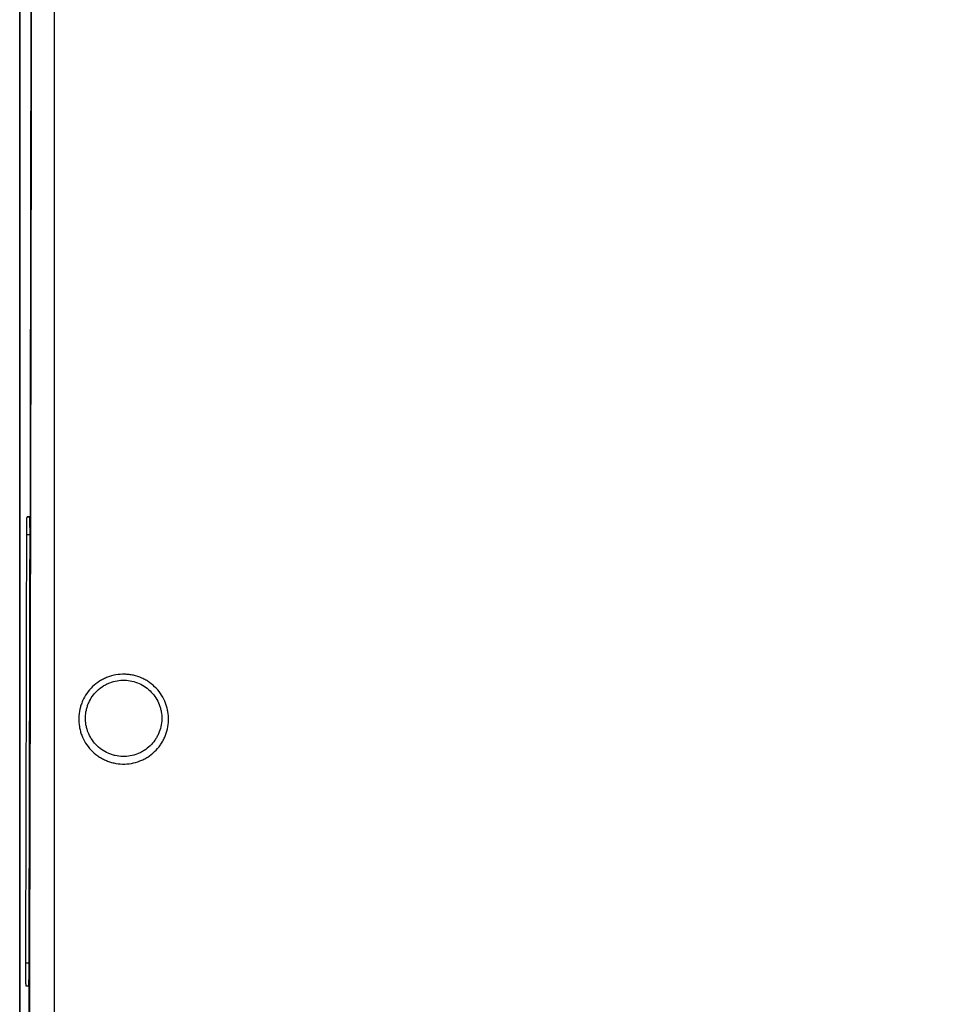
# Model space of a CAD drawing. Header units: millimetres. Extents: x -0.43 to 1.28, y -0.94 to 1.34.
# Tile 29 of 177: x 0.04 to 0.18, y -0.1 to 0.05. Entities that reach past the tile are written whole.
import ezdxf

# ---------------------------------------------------------------- set-up
doc = ezdxf.new("R2010")
doc.units = ezdxf.units.MM

msp = doc.modelspace()

# ---------------------------------------------------------------- linework, layer by layer
at = {"color": 7, "linetype": 'Continuous', "lineweight": 25}
for p, q in [((0.038109, -0.169036), (0.038109, 0.479964)), ((0.038127, 0.479947), (0.038127, -0.170018)), ((0.039216, -0.025036), (0.03955, -0.025036)), ((0.03941, -0.095036), (0.039075, -0.095036))]:
    msp.add_line(p, q, dxfattribs=at)
at = {"color": 250, "linetype": 'Continuous', "lineweight": 25}
for p, q in [((0.039551, -0.025042), (0.039216, -0.025036)), ((0.039601, -0.027701), (0.039164, -0.0277)), ((0.039463, -0.091619), (0.039023, -0.091618)), ((0.039412, -0.09503), (0.039075, -0.095036))]:
    msp.add_line(p, q, dxfattribs=at)
at = {"color": 7, "linetype": 'Continuous', "lineweight": 25}
msp.add_ellipse((-0.00158, 0.235308), major_axis=(0, 2.379), ratio=0.017455, start_param=4.554313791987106, end_param=4.651946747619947, dxfattribs=at)
for points in [[(0.0433098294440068, -0.1684803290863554), (0.043309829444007, -0.0811689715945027), (0.0433098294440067, 0.0067451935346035), (0.0433098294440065, 0.095176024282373)], [(0.0398873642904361, 0.0915294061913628), (0.0398053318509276, 0.0138869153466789), (0.0396573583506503, -0.0632689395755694), (0.0394431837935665, -0.1400737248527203)], [(0.0390229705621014, -0.0916182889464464), (0.0390751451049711, -0.0703505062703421), (0.0391222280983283, -0.0490417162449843), (0.0391642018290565, -0.0276999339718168)], [(0.039601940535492, -0.0283691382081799), (0.0395602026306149, -0.0497646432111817), (0.0395133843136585, -0.0711276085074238), (0.0394615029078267, -0.0924501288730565)]]:
    msp.add_open_spline(points, degree=3, dxfattribs=at)
for points, knots in [([(0.2028966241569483, -0.3640652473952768), (0.2028966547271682, -0.3640651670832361), (0.2028966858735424, -0.3640650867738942), (0.2028967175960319, -0.3640650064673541), (0.3469567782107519, 0.000627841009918), (0.0640693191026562, -0.7287830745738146), (0.2028966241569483, -0.3640652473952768)], [0, 0, 0, 0, 2.6424386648e-06, 2.6424386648e-06, 2.6424386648e-06, 2.9008513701e-06, 2.9008513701e-06, 2.9008513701e-06, 2.9008513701e-06]), ([(0.0391642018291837, -0.0276999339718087), (0.0391649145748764, -0.0273375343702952), (0.0391667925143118, -0.0269828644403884), (0.0391726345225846, -0.0263349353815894), (0.0391765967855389, -0.0260419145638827), (0.0391860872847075, -0.0255559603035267), (0.0391916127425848, -0.0253631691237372), (0.0392035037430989, -0.0251030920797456), (0.0392098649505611, -0.0250358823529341), (0.039216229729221, -0.0250358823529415)], [3.253810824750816, 3.253810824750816, 3.253810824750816, 3.253810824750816, 3.618455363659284, 3.618455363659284, 3.983099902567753, 3.983099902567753, 4.347744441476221, 4.347744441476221, 4.71238898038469, 4.71238898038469, 4.71238898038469, 4.71238898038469]), ([(0.0395499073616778, -0.0250358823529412), (0.0395572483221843, -0.025035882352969), (0.0395645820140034, -0.0251255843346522), (0.0395779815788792, -0.0254689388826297), (0.0395840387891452, -0.0257224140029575), (0.0395938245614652, -0.0263492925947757), (0.0395975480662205, -0.0267223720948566), (0.0396020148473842, -0.0275235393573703), (0.0396027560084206, -0.0279511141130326), (0.0396019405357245, -0.0283691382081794)], [4.71238898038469, 4.71238898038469, 4.71238898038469, 4.71238898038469, 5.132916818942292, 5.132916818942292, 5.553444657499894, 5.553444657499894, 5.973972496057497, 5.973972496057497, 6.394500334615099, 6.394500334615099, 6.394500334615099, 6.394500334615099]), ([(0.0487518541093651, -0.059812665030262), (0.0484478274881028, -0.0594918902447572), (0.0481759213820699, -0.0591406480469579), (0.0477111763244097, -0.0584016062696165), (0.0475165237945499, -0.0580126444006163), (0.047281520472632, -0.0573998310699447), (0.0472125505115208, -0.0571896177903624), (0.0470967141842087, -0.0567675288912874), (0.0470494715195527, -0.056554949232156), (0.046939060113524, -0.0559127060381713), (0.0469069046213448, -0.0554784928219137), (0.0469289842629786, -0.0545979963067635), (0.0469828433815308, -0.0541660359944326), (0.0471253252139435, -0.053530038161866), (0.047183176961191, -0.0533200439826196), (0.0473200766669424, -0.0529041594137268), (0.0473995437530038, -0.0526975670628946), (0.0476651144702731, -0.0520970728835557), (0.047879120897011, -0.0517182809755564), (0.0483804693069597, -0.0510034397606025), (0.0486708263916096, -0.0506655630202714), (0.0493025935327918, -0.0500621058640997), (0.0496459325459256, -0.0497927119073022), (0.0502030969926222, -0.0494382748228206), (0.0503963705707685, -0.0493283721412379), (0.0507886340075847, -0.049130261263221), (0.0509886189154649, -0.0490413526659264), (0.0515999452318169, -0.0488045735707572), (0.0520247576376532, -0.0486859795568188), (0.0528966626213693, -0.0485340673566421), (0.0533335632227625, -0.0485020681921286), (0.0539902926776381, -0.0485179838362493), (0.0542094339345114, -0.0485340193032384), (0.0546481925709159, -0.0485881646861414), (0.054867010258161, -0.0486263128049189), (0.0555097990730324, -0.0487712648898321), (0.0559248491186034, -0.0489087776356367), (0.0565271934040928, -0.0491764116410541), (0.0567254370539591, -0.049276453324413), (0.0571093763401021, -0.0494947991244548), (0.0572952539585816, -0.049613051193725), (0.0578347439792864, -0.0499948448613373), (0.0581701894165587, -0.0502863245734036), (0.0587698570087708, -0.0509199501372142), (0.0590375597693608, -0.0512642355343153), (0.059506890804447, -0.0520092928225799), (0.0597028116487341, -0.0524018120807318), (0.0599363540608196, -0.0530106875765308), (0.0600043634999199, -0.0532174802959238), (0.06012039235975, -0.0536388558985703), (0.0601685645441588, -0.0538546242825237), (0.0602799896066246, -0.0545022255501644), (0.0603113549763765, -0.0549355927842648), (0.0602899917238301, -0.0558055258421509), (0.0602357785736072, -0.0562461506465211), (0.0600451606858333, -0.0570963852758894), (0.0599094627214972, -0.0575091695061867), (0.0596445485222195, -0.0581096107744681), (0.0595453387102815, -0.0583075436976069), (0.0593298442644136, -0.0586892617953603), (0.0592133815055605, -0.0588737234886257), (0.0588383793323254, -0.0594083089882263), (0.058554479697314, -0.0597398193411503), (0.057915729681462, -0.0603507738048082), (0.05757097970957, -0.0606204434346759), (0.0570185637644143, -0.0609720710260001), (0.0568284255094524, -0.0610804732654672), (0.0564358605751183, -0.0612792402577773), (0.0562325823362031, -0.061369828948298), (0.0556171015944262, -0.0616083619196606), (0.0551958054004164, -0.0617255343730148), (0.0543314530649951, -0.061876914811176), (0.0538852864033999, -0.0619102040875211), (0.0530089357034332, -0.0618889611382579), (0.0525743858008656, -0.0618357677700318), (0.0519281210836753, -0.0616906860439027), (0.0517138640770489, -0.0616312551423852), (0.051296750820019, -0.0614931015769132), (0.0508885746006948, -0.0613351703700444), (0.0504979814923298, -0.0611383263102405), (0.050116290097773, -0.0609217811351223), (0.0499290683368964, -0.0608030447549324), (0.0493882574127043, -0.0604211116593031), (0.0490558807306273, -0.0601334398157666), (0.0487518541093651, -0.059812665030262)], [0, 0, 0, 0, 0.0312500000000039, 0.0312500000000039, 0.0625000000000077, 0.0625000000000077, 0.0781250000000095, 0.0781250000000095, 0.0937500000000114, 0.0937500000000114, 0.1250000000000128, 0.1250000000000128, 0.1562500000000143, 0.1562500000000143, 0.1718750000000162, 0.1718750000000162, 0.1875000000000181, 0.1875000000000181, 0.2187500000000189, 0.2187500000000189, 0.2500000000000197, 0.2500000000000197, 0.2812500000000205, 0.2812500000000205, 0.2968750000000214, 0.2968750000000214, 0.3125000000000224, 0.3125000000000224, 0.3437500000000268, 0.3437500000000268, 0.3750000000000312, 0.3750000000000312, 0.3906250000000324, 0.3906250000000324, 0.4062500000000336, 0.4062500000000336, 0.4375000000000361, 0.4375000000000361, 0.4531250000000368, 0.4531250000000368, 0.4687500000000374, 0.4687500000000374, 0.5000000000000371, 0.5000000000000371, 0.5312500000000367, 0.5312500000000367, 0.5625000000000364, 0.5625000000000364, 0.5781250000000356, 0.5781250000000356, 0.5937500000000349, 0.5937500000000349, 0.625000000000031, 0.625000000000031, 0.6562500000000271, 0.6562500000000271, 0.6875000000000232, 0.6875000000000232, 0.7031250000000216, 0.7031250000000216, 0.7187500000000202, 0.7187500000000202, 0.7500000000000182, 0.7500000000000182, 0.7812500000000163, 0.7812500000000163, 0.7968750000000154, 0.7968750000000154, 0.8125000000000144, 0.8125000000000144, 0.8437500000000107, 0.8437500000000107, 0.8750000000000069, 0.8750000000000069, 0.9062500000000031, 0.9062500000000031, 0.9218750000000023, 0.9218750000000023, 0.9375000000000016, 0.9531250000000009, 0.9531250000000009, 0.9687500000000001, 0.9687500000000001, 1, 1, 1, 1]), ([(0.049478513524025, -0.0590021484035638), (0.049737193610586, -0.0592748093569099), (0.0500199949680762, -0.0595193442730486), (0.0506337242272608, -0.0599523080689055), (0.0509608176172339, -0.0601374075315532), (0.0514708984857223, -0.0603636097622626), (0.0516446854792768, -0.0604307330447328), (0.051999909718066, -0.0605481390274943), (0.0521824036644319, -0.0605986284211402), (0.0527327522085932, -0.0607217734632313), (0.0531028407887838, -0.0607667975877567), (0.0538492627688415, -0.0607842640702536), (0.0542292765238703, -0.0607555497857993), (0.0549651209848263, -0.0606259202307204), (0.0553237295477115, -0.0605257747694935), (0.0558475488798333, -0.0603220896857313), (0.0560205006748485, -0.0602447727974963), (0.0563543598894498, -0.0600752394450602), (0.056516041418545, -0.0599828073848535), (0.056985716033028, -0.0596830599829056), (0.0572788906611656, -0.0594531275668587), (0.0578213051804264, -0.058933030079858), (0.0580623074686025, -0.0586509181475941), (0.0583805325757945, -0.058196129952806), (0.0584793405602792, -0.0580392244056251), (0.0586621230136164, -0.0577145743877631), (0.0587462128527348, -0.0575463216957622), (0.0589706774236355, -0.0570360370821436), (0.059085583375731, -0.056685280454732), (0.0592467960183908, -0.0559628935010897), (0.0592924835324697, -0.0555886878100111), (0.0593100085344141, -0.0548499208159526), (0.0592830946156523, -0.0544818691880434), (0.0591880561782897, -0.0539318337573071), (0.0591470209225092, -0.0537486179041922), (0.0590482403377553, -0.053390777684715), (0.0589903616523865, -0.0532151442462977), (0.058791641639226, -0.0526979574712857), (0.0586249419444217, -0.0523644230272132), (0.0582257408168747, -0.0517314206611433), (0.0579980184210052, -0.0514388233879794), (0.0574877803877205, -0.0509002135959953), (0.057202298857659, -0.0506523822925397), (0.0565900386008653, -0.050219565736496), (0.0562601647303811, -0.0500323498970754), (0.0555763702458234, -0.0497290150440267), (0.0552229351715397, -0.0496121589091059), (0.0544929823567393, -0.0494480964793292), (0.0541152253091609, -0.0494018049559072), (0.0533695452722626, -0.0493843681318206), (0.052997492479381, -0.049411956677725), (0.052255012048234, -0.0495420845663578), (0.0518935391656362, -0.049643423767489), (0.051373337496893, -0.049845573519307), (0.0512031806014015, -0.0499214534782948), (0.0508694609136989, -0.0500904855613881), (0.0507050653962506, -0.0501842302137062), (0.0502313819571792, -0.0504863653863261), (0.0499395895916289, -0.050715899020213), (0.049402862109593, -0.0512298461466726), (0.0491563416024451, -0.0515174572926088), (0.0487309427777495, -0.0521255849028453), (0.048549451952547, -0.0524477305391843), (0.0483243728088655, -0.0529582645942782), (0.0482570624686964, -0.0531338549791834), (0.0481411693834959, -0.0534872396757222), (0.0480922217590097, -0.0536656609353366), (0.0479717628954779, -0.0542059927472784), (0.0479263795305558, -0.0545729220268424), (0.0479083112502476, -0.05532074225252), (0.0479359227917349, -0.0556894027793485), (0.0480301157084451, -0.0562348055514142), (0.0480703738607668, -0.0564153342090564), (0.0481690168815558, -0.056773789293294), (0.0482277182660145, -0.056952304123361), (0.0484276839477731, -0.0574727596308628), (0.0485932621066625, -0.0578031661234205), (0.0489885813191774, -0.0584310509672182), (0.0492198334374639, -0.0587294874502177), (0.049478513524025, -0.0590021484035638)], [0, 0, 0, 0, 0.0312499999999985, 0.0312499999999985, 0.062499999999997, 0.062499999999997, 0.0781249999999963, 0.0781249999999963, 0.0937499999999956, 0.0937499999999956, 0.1249999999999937, 0.1249999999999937, 0.1562499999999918, 0.1562499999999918, 0.18749999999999, 0.18749999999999, 0.2031249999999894, 0.2031249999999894, 0.2187499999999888, 0.2187499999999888, 0.2499999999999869, 0.2499999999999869, 0.281249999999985, 0.281249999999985, 0.2968749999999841, 0.2968749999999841, 0.3124999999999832, 0.3124999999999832, 0.3437499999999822, 0.3437499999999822, 0.3749999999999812, 0.3749999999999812, 0.4062499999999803, 0.4062499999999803, 0.4218749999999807, 0.4218749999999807, 0.4374999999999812, 0.4374999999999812, 0.4687499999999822, 0.4687499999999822, 0.4999999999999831, 0.4999999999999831, 0.531249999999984, 0.531249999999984, 0.562499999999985, 0.562499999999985, 0.5937499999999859, 0.5937499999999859, 0.6249999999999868, 0.6249999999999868, 0.6562499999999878, 0.6562499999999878, 0.6874999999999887, 0.6874999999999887, 0.7031249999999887, 0.7031249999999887, 0.7187499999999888, 0.7187499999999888, 0.7499999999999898, 0.7499999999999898, 0.7812499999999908, 0.7812499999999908, 0.8124999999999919, 0.8124999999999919, 0.8281249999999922, 0.8281249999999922, 0.8437499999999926, 0.8437499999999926, 0.8749999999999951, 0.8749999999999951, 0.9062499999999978, 0.9062499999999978, 0.9218749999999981, 0.9218749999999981, 0.9374999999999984, 0.9374999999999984, 0.9687499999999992, 0.9687499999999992, 1, 1, 1, 1]), ([(0.039074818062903, -0.0950358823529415), (0.0390673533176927, -0.0950358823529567), (0.0390598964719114, -0.094943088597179), (0.0390463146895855, -0.0945884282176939), (0.0390401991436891, -0.0943267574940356), (0.0390304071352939, -0.0936813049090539), (0.0390267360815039, -0.0932978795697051), (0.0390224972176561, -0.0924778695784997), (0.0390219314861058, -0.0920418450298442), (0.0390229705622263, -0.091618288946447)], [1.570796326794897, 1.570796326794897, 1.570796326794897, 1.570796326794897, 1.998408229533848, 1.998408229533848, 2.4260201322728, 2.4260201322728, 2.853632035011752, 2.853632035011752, 3.281243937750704, 3.281243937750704, 3.281243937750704, 3.281243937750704]), ([(0.0394615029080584, -0.092450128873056), (0.039460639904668, -0.0928048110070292), (0.0394586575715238, -0.0931503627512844), (0.0394527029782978, -0.0937799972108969), (0.0394487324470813, -0.0940638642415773), (0.0394393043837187, -0.0945339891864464), (0.0394338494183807, -0.0947201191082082), (0.0394221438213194, -0.0949710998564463), (0.0394158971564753, -0.0950358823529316), (0.039409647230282, -0.0950358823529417)], [0.1385247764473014, 0.1385247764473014, 0.1385247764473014, 0.1385247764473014, 0.4965926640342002, 0.4965926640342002, 0.854660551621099, 0.854660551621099, 1.212728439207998, 1.212728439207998, 1.570796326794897, 1.570796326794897, 1.570796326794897, 1.570796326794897])]:
    msp.add_open_spline(points, degree=3, knots=knots, dxfattribs=at)

doc.saveas('drawing.dxf')
